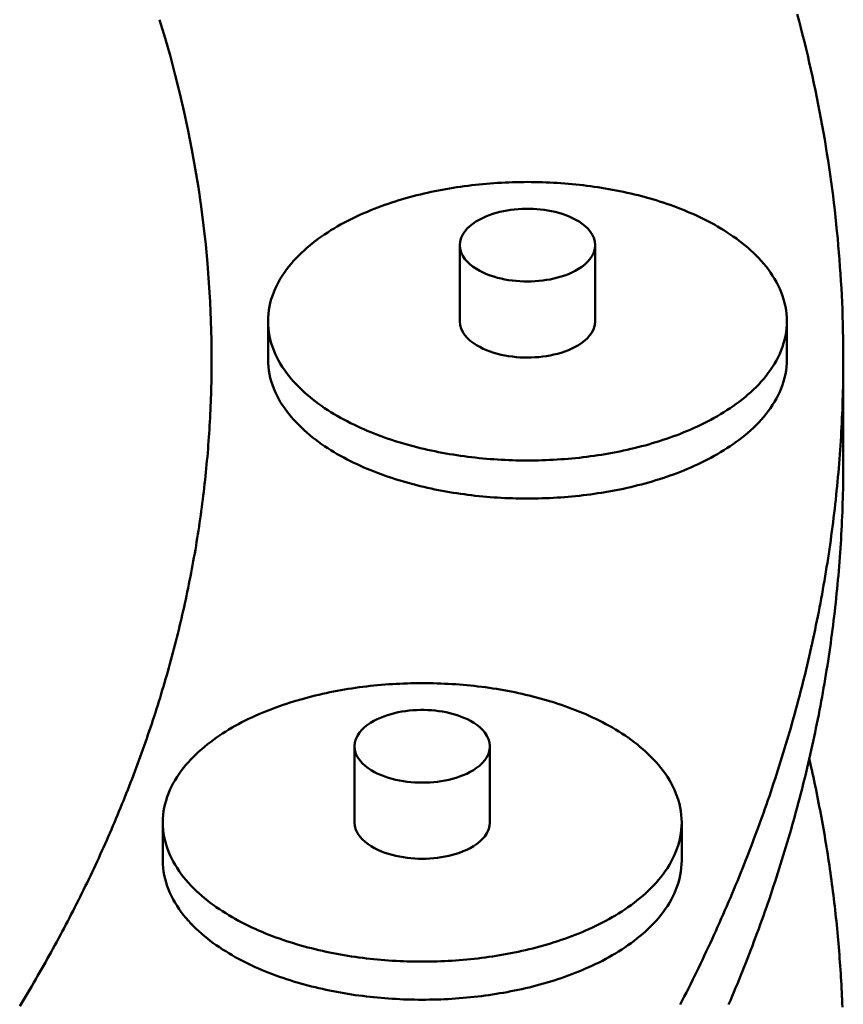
# Model space of a CAD drawing. Header units: millimetres. Extents: x 0 to 841, y 0 to 594.
# Tile 24 of 35: x 455 to 481, y 324 to 356. Entities that reach past the tile are written whole.
import ezdxf

# ---------------------------------------------------------------- set-up
doc = ezdxf.new("R2010")
doc.units = ezdxf.units.MM
doc.layers.add('VIS', color=7, linetype='CONTINUOUS', lineweight=50)

msp = doc.modelspace()

# ---------------------------------------------------------------- linework, layer by layer
at = {"layer": 'VIS'}
for points in [[(481.341, 344.528), (481.34, 344.759), (481.338, 344.989), (481.335, 345.219), (481.331, 345.45), (481.325, 345.68), (481.318, 345.91), (481.31, 346.141), (481.3, 346.371), (481.29, 346.601), (481.278, 346.831), (481.264, 347.061), (481.25, 347.291), (481.234, 347.521), (481.217, 347.75), (481.199, 347.98), (481.179, 348.21), (481.159, 348.439), (481.137, 348.668), (481.114, 348.898), (481.089, 349.127), (481.063, 349.356), (481.036, 349.585), (481.008, 349.813), (480.979, 350.042), (480.948, 350.27), (480.916, 350.498), (480.883, 350.726), (480.849, 350.954), (480.813, 351.182), (480.777, 351.409), (480.739, 351.636), (480.699, 351.863), (480.659, 352.09), (480.617, 352.317), (480.575, 352.543), (480.531, 352.769), (480.486, 352.995), (480.439, 353.221), (480.392, 353.446), (480.343, 353.672), (480.293, 353.896), (480.242, 354.121), (480.19, 354.346), (480.137, 354.57), (480.082, 354.793), (480.026, 355.017), (479.97, 355.24), (479.912, 355.463), (479.852, 355.686)], [(460.923, 344.528), (460.918, 345.148), (460.902, 345.767), (460.875, 346.386), (460.838, 347.004), (460.791, 347.621), (460.733, 348.238), (460.664, 348.854), (460.585, 349.468), (460.496, 350.081), (460.396, 350.692), (460.287, 351.302), (460.167, 351.91), (460.038, 352.515), (459.898, 353.119), (459.749, 353.72), (459.59, 354.319), (459.422, 354.915), (459.244, 355.508)], [(460.923, 344.528), (460.918, 345.148), (460.902, 345.767), (460.875, 346.386), (460.838, 347.004), (460.791, 347.621), (460.733, 348.238), (460.664, 348.854), (460.585, 349.468), (460.496, 350.081), (460.396, 350.692), (460.287, 351.302), (460.167, 351.91), (460.038, 352.515), (459.898, 353.119), (459.749, 353.72), (459.59, 354.319), (459.422, 354.915), (459.244, 355.508)], [(479.518, 345.759), (479.515, 345.879), (479.506, 345.999), (479.491, 346.118), (479.47, 346.237), (479.444, 346.354), (479.412, 346.471), (479.375, 346.585), (479.333, 346.698), (479.286, 346.809), (479.235, 346.918), (479.179, 347.025), (479.12, 347.129), (479.056, 347.231), (478.989, 347.331), (478.919, 347.429), (478.846, 347.525), (478.769, 347.618), (478.69, 347.709), (478.609, 347.797), (478.525, 347.883), (478.439, 347.968), (478.351, 348.05), (478.261, 348.13), (478.169, 348.207), (478.075, 348.283), (477.98, 348.357), (477.884, 348.429), (477.786, 348.499), (477.686, 348.567), (477.586, 348.633), (477.484, 348.698), (477.382, 348.761), (477.278, 348.822), (477.173, 348.881), (477.068, 348.939), (476.961, 348.995), (476.854, 349.05), (476.746, 349.103), (476.637, 349.155), (476.528, 349.205), (476.418, 349.254), (476.307, 349.301), (476.196, 349.347), (476.084, 349.392), (475.972, 349.435), (475.859, 349.477), (475.746, 349.518), (475.632, 349.558), (475.518, 349.596), (475.403, 349.633), (475.288, 349.669), (475.173, 349.704), (475.058, 349.737), (474.942, 349.769), (474.825, 349.801), (474.709, 349.831), (474.592, 349.86), (474.475, 349.888), (474.357, 349.915), (474.24, 349.94), (474.122, 349.965), (474.004, 349.989), (473.886, 350.011), (473.767, 350.033), (473.649, 350.053), (473.53, 350.073), (473.411, 350.091), (473.292, 350.109), (473.173, 350.126), (473.053, 350.141), (472.934, 350.156), (472.814, 350.169), (472.694, 350.182), (472.574, 350.194), (472.455, 350.205), (472.335, 350.214), (472.215, 350.223), (472.094, 350.231), (471.974, 350.238), (471.854, 350.244), (471.734, 350.249), (471.613, 350.253), (471.493, 350.257), (471.373, 350.259), (471.252, 350.26), (471.132, 350.261), (471.012, 350.26), (470.891, 350.259), (470.771, 350.257), (470.65, 350.253), (470.53, 350.249), (470.41, 350.244), (470.29, 350.238), (470.169, 350.231), (470.049, 350.223), (469.929, 350.214), (469.809, 350.205), (469.689, 350.194), (469.57, 350.182), (469.45, 350.169), (469.33, 350.156), (469.211, 350.141), (469.091, 350.126), (468.972, 350.109), (468.853, 350.091), (468.734, 350.073), (468.615, 350.053), (468.497, 350.033), (468.378, 350.011), (468.26, 349.989), (468.142, 349.965), (468.024, 349.94), (467.906, 349.915), (467.789, 349.888), (467.672, 349.86), (467.555, 349.831), (467.439, 349.801), (467.322, 349.769), (467.206, 349.737), (467.091, 349.704), (466.975, 349.669), (466.86, 349.633), (466.746, 349.596), (466.632, 349.558), (466.518, 349.518), (466.405, 349.477), (466.292, 349.435), (466.18, 349.392), (466.068, 349.347), (465.957, 349.301), (465.846, 349.254), (465.736, 349.205), (465.627, 349.155), (465.518, 349.103), (465.41, 349.05), (465.303, 348.995), (465.196, 348.939), (465.091, 348.881), (464.986, 348.822), (464.882, 348.761), (464.779, 348.698), (464.678, 348.633), (464.577, 348.567), (464.478, 348.499), (464.38, 348.429), (464.284, 348.357), (464.188, 348.283), (464.095, 348.207), (464.003, 348.13), (463.913, 348.05), (463.825, 347.968), (463.739, 347.883), (463.655, 347.797), (463.573, 347.709), (463.494, 347.618), (463.418, 347.525), (463.345, 347.429), (463.274, 347.331), (463.207, 347.231), (463.144, 347.129), (463.084, 347.025), (463.029, 346.918), (462.977, 346.809), (462.931, 346.698), (462.889, 346.585), (462.852, 346.471), (462.82, 346.354), (462.794, 346.237), (462.773, 346.118), (462.758, 345.999), (462.749, 345.879), (462.746, 345.759)], [(473.32, 348.219), (473.308, 348.339), (473.275, 348.454), (473.224, 348.562), (473.158, 348.662), (473.08, 348.754), (472.993, 348.836), (472.899, 348.911), (472.8, 348.979), (472.697, 349.04), (472.59, 349.095), (472.481, 349.144), (472.369, 349.188), (472.256, 349.227), (472.141, 349.262), (472.024, 349.292), (471.907, 349.318), (471.789, 349.34), (471.67, 349.358), (471.551, 349.372), (471.432, 349.383), (471.312, 349.39), (471.192, 349.393), (471.072, 349.393), (470.952, 349.39), (470.832, 349.383), (470.713, 349.372), (470.593, 349.358), (470.475, 349.34), (470.357, 349.318), (470.239, 349.292), (470.123, 349.262), (470.008, 349.227), (469.895, 349.188), (469.783, 349.144), (469.674, 349.095), (469.567, 349.04), (469.464, 348.979), (469.364, 348.911), (469.271, 348.836), (469.184, 348.754), (469.106, 348.662), (469.04, 348.562), (468.988, 348.454), (468.956, 348.339), (468.944, 348.219)], [(468.944, 348.219), (468.956, 348.097), (468.99, 347.979), (469.044, 347.869), (469.113, 347.767), (469.194, 347.675), (469.284, 347.591), (469.38, 347.516), (469.483, 347.448), (469.589, 347.387), (469.699, 347.332), (469.812, 347.283), (469.927, 347.239), (470.044, 347.201), (470.162, 347.167), (470.281, 347.137), (470.401, 347.112), (470.522, 347.091), (470.644, 347.074), (470.766, 347.061), (470.889, 347.052), (471.012, 347.047), (471.134, 347.045), (471.257, 347.047), (471.38, 347.052), (471.503, 347.062), (471.625, 347.075), (471.746, 347.092), (471.867, 347.113), (471.988, 347.138), (472.107, 347.168), (472.225, 347.202), (472.342, 347.241), (472.456, 347.285), (472.569, 347.334), (472.679, 347.389)], [(468.944, 348.219), (468.944, 345.759)], [(472.679, 347.389), (472.785, 347.45), (472.886, 347.518), (472.983, 347.593), (473.072, 347.677), (473.152, 347.769), (473.221, 347.87), (473.274, 347.98), (473.308, 348.098), (473.32, 348.219)], [(473.32, 348.219), (473.32, 345.759)], [(462.746, 345.759), (462.749, 345.638), (462.758, 345.518), (462.773, 345.399), (462.794, 345.28), (462.82, 345.163), (462.852, 345.047), (462.888, 344.932), (462.93, 344.82), (462.977, 344.709), (463.029, 344.6), (463.084, 344.493), (463.144, 344.389), (463.207, 344.286), (463.274, 344.186), (463.344, 344.089), (463.418, 343.993), (463.494, 343.9), (463.573, 343.809), (463.654, 343.721), (463.738, 343.634), (463.824, 343.55), (463.912, 343.468), (464.002, 343.388), (464.094, 343.311), (464.187, 343.235), (464.283, 343.161), (464.379, 343.089), (464.477, 343.019), (464.576, 342.951), (464.677, 342.885), (464.778, 342.82), (464.881, 342.757), (464.984, 342.696), (465.089, 342.637), (465.195, 342.579), (465.301, 342.523), (465.408, 342.468), (465.516, 342.415), (465.625, 342.363), (465.734, 342.313), (465.844, 342.264), (465.955, 342.217), (466.066, 342.171), (466.178, 342.126), (466.29, 342.083), (466.403, 342.041), (466.516, 342), (466.63, 341.96), (466.744, 341.922), (466.858, 341.885), (466.973, 341.849), (467.088, 341.814), (467.204, 341.781), (467.32, 341.748), (467.436, 341.717), (467.552, 341.687), (467.669, 341.658), (467.786, 341.63), (467.904, 341.603), (468.021, 341.578), (468.139, 341.553), (468.257, 341.529), (468.375, 341.507), (468.493, 341.485), (468.612, 341.464), (468.731, 341.445), (468.85, 341.426), (468.969, 341.409), (469.088, 341.392), (469.207, 341.376), (469.327, 341.362), (469.446, 341.348), (469.566, 341.335), (469.686, 341.324), (469.806, 341.313), (469.925, 341.303), (470.045, 341.294), (470.166, 341.286), (470.286, 341.279), (470.406, 341.273), (470.526, 341.268), (470.646, 341.264), (470.767, 341.261), (470.887, 341.258), (471.007, 341.257), (471.128, 341.256), (471.248, 341.257), (471.368, 341.258), (471.489, 341.26), (471.609, 341.264), (471.729, 341.268), (471.849, 341.273), (471.97, 341.279), (472.09, 341.286), (472.21, 341.294), (472.33, 341.302), (472.45, 341.312), (472.57, 341.323), (472.689, 341.335), (472.809, 341.347), (472.929, 341.361), (473.048, 341.375), (473.167, 341.391), (473.287, 341.407), (473.406, 341.425), (473.525, 341.443), (473.643, 341.463), (473.762, 341.483), (473.88, 341.505), (473.999, 341.527), (474.117, 341.551), (474.234, 341.576), (474.352, 341.601), (474.469, 341.628), (474.586, 341.656), (474.703, 341.685), (474.82, 341.715), (474.936, 341.746), (475.052, 341.778), (475.167, 341.812), (475.283, 341.846), (475.398, 341.882), (475.512, 341.919), (475.626, 341.957), (475.74, 341.997), (475.853, 342.038), (475.966, 342.08), (476.078, 342.123), (476.19, 342.167), (476.301, 342.213), (476.412, 342.261), (476.522, 342.309), (476.631, 342.36), (476.74, 342.411), (476.848, 342.464), (476.955, 342.519), (477.062, 342.575)], [(462.746, 345.759), (462.746, 344.528)], [(468.944, 345.759), (468.956, 345.636), (468.99, 345.519), (469.044, 345.408), (469.113, 345.307), (469.194, 345.214), (469.284, 345.13), (469.38, 345.055), (469.483, 344.987), (469.589, 344.926), (469.699, 344.871), (469.812, 344.822), (469.927, 344.778), (470.044, 344.74), (470.162, 344.706), (470.281, 344.677), (470.401, 344.652), (470.522, 344.631), (470.644, 344.614), (470.766, 344.601), (470.889, 344.591), (471.012, 344.586), (471.134, 344.584), (471.257, 344.586), (471.38, 344.592), (471.503, 344.601), (471.625, 344.614), (471.746, 344.631), (471.867, 344.652), (471.988, 344.678), (472.107, 344.707), (472.225, 344.741), (472.342, 344.78), (472.456, 344.824), (472.569, 344.873), (472.679, 344.928)], [(472.679, 344.928), (472.785, 344.989), (472.886, 345.057), (472.983, 345.132), (473.072, 345.216), (473.152, 345.308), (473.221, 345.41), (473.274, 345.52), (473.308, 345.637), (473.32, 345.759)], [(477.062, 342.575), (477.167, 342.633), (477.272, 342.692), (477.376, 342.753), (477.479, 342.816), (477.581, 342.881), (477.682, 342.947), (477.781, 343.015), (477.879, 343.085), (477.976, 343.157), (478.072, 343.231), (478.165, 343.307), (478.257, 343.385), (478.348, 343.465), (478.436, 343.547), (478.522, 343.631), (478.606, 343.717), (478.688, 343.806), (478.767, 343.897), (478.844, 343.99), (478.917, 344.086), (478.988, 344.183), (479.055, 344.284), (479.119, 344.386), (479.178, 344.491), (479.234, 344.598), (479.286, 344.707), (479.333, 344.818), (479.375, 344.931), (479.412, 345.045), (479.444, 345.162), (479.47, 345.279), (479.491, 345.398), (479.506, 345.518), (479.515, 345.638), (479.518, 345.759)], [(479.518, 345.759), (479.518, 344.528)], [(454.72, 323.614), (454.786, 323.722), (454.851, 323.83), (454.916, 323.938), (454.981, 324.047), (455.045, 324.155), (455.109, 324.264), (455.173, 324.373), (455.237, 324.482), (455.3, 324.591), (455.363, 324.701), (455.426, 324.81), (455.488, 324.92), (455.55, 325.03), (455.612, 325.14), (455.673, 325.25), (455.735, 325.361), (455.796, 325.471), (455.856, 325.582), (455.917, 325.693), (455.977, 325.804), (456.037, 325.915), (456.096, 326.026), (456.155, 326.138), (456.214, 326.25), (456.273, 326.361), (456.331, 326.473), (456.389, 326.586), (456.446, 326.698), (456.504, 326.81), (456.561, 326.923), (456.617, 327.036), (456.674, 327.149), (456.73, 327.262), (456.786, 327.375), (456.841, 327.488), (456.896, 327.602), (456.951, 327.716), (457.006, 327.83), (457.06, 327.944), (457.114, 328.058), (457.167, 328.172), (457.22, 328.287), (457.273, 328.401), (457.326, 328.516), (457.378, 328.631), (457.43, 328.746), (457.481, 328.861), (457.533, 328.977), (457.583, 329.092), (457.634, 329.208), (457.684, 329.324), (457.734, 329.44), (457.784, 329.556), (457.833, 329.672), (457.882, 329.789), (457.93, 329.905), (457.978, 330.022), (458.026, 330.139), (458.074, 330.256), (458.121, 330.373), (458.167, 330.49), (458.214, 330.608), (458.26, 330.725), (458.306, 330.843), (458.351, 330.961), (458.396, 331.079), (458.441, 331.197), (458.485, 331.315), (458.529, 331.433), (458.572, 331.552), (458.615, 331.67), (458.658, 331.789), (458.701, 331.908), (458.743, 332.027), (458.785, 332.146), (458.826, 332.266), (458.867, 332.385), (458.908, 332.504), (458.948, 332.624), (458.988, 332.744), (459.027, 332.864), (459.066, 332.984), (459.105, 333.104), (459.143, 333.224), (459.181, 333.345), (459.219, 333.465), (459.256, 333.586), (459.293, 333.707), (459.329, 333.828), (459.365, 333.949), (459.401, 334.07), (459.436, 334.191), (459.471, 334.312), (459.506, 334.434), (459.54, 334.555), (459.574, 334.677), (459.607, 334.799), (459.64, 334.92), (459.672, 335.042), (459.705, 335.165), (459.736, 335.287), (459.768, 335.409), (459.799, 335.531), (459.829, 335.654), (459.859, 335.776), (459.889, 335.899), (459.918, 336.022), (459.947, 336.145), (459.976, 336.268), (460.004, 336.391), (460.032, 336.514), (460.059, 336.637), (460.086, 336.761), (460.112, 336.884), (460.138, 337.008), (460.164, 337.131), (460.189, 337.255), (460.214, 337.379), (460.239, 337.503), (460.263, 337.627), (460.286, 337.751), (460.309, 337.875), (460.332, 337.999), (460.354, 338.123), (460.376, 338.247), (460.398, 338.372), (460.419, 338.496), (460.44, 338.621), (460.46, 338.745), (460.48, 338.87), (460.499, 338.995), (460.518, 339.12), (460.536, 339.245), (460.554, 339.37), (460.572, 339.495), (460.589, 339.62), (460.606, 339.745), (460.623, 339.87), (460.639, 339.995), (460.654, 340.12), (460.669, 340.246), (460.684, 340.371), (460.698, 340.497), (460.712, 340.622), (460.725, 340.748), (460.738, 340.873), (460.751, 340.999), (460.763, 341.125), (460.774, 341.25), (460.786, 341.376), (460.796, 341.502), (460.807, 341.628), (460.817, 341.753), (460.826, 341.879), (460.835, 342.005), (460.844, 342.131), (460.852, 342.257), (460.859, 342.383), (460.867, 342.509), (460.874, 342.635), (460.88, 342.761), (460.886, 342.888), (460.891, 343.014), (460.896, 343.14), (460.901, 343.266), (460.905, 343.392), (460.909, 343.518), (460.912, 343.645), (460.915, 343.771), (460.918, 343.897), (460.92, 344.023), (460.921, 344.149), (460.922, 344.276), (460.923, 344.402), (460.923, 344.528)], [(454.72, 323.614), (454.786, 323.722), (454.851, 323.83), (454.916, 323.938), (454.981, 324.047), (455.045, 324.155), (455.109, 324.264), (455.173, 324.373), (455.237, 324.482), (455.3, 324.591), (455.363, 324.701), (455.426, 324.81), (455.488, 324.92), (455.55, 325.03), (455.612, 325.14), (455.673, 325.25), (455.735, 325.361), (455.796, 325.471), (455.856, 325.582), (455.917, 325.693), (455.977, 325.804), (456.037, 325.915), (456.096, 326.026), (456.155, 326.138), (456.214, 326.25), (456.273, 326.361), (456.331, 326.473), (456.389, 326.586), (456.446, 326.698), (456.504, 326.81), (456.561, 326.923), (456.617, 327.036), (456.674, 327.149), (456.73, 327.262), (456.786, 327.375), (456.841, 327.488), (456.896, 327.602), (456.951, 327.716), (457.006, 327.83), (457.06, 327.944), (457.114, 328.058), (457.167, 328.172), (457.22, 328.287), (457.273, 328.401), (457.326, 328.516), (457.378, 328.631), (457.43, 328.746), (457.481, 328.861), (457.533, 328.977), (457.583, 329.092), (457.634, 329.208), (457.684, 329.324), (457.734, 329.44), (457.784, 329.556), (457.833, 329.672), (457.882, 329.789), (457.93, 329.905), (457.978, 330.022), (458.026, 330.139), (458.074, 330.256), (458.121, 330.373), (458.167, 330.49), (458.214, 330.608), (458.26, 330.725), (458.306, 330.843), (458.351, 330.961), (458.396, 331.079), (458.441, 331.197), (458.485, 331.315), (458.529, 331.433), (458.572, 331.552), (458.615, 331.67), (458.658, 331.789), (458.701, 331.908), (458.743, 332.027), (458.785, 332.146), (458.826, 332.266), (458.867, 332.385), (458.908, 332.504), (458.948, 332.624), (458.988, 332.744), (459.027, 332.864), (459.066, 332.984), (459.105, 333.104), (459.143, 333.224), (459.181, 333.345), (459.219, 333.465), (459.256, 333.586), (459.293, 333.707), (459.329, 333.828), (459.365, 333.949), (459.401, 334.07), (459.436, 334.191), (459.471, 334.312), (459.506, 334.434), (459.54, 334.555), (459.574, 334.677), (459.607, 334.799), (459.64, 334.92), (459.672, 335.042), (459.705, 335.165), (459.736, 335.287), (459.768, 335.409), (459.799, 335.531), (459.829, 335.654), (459.859, 335.776), (459.889, 335.899), (459.918, 336.022), (459.947, 336.145), (459.976, 336.268), (460.004, 336.391), (460.032, 336.514), (460.059, 336.637), (460.086, 336.761), (460.112, 336.884), (460.138, 337.008), (460.164, 337.131), (460.189, 337.255), (460.214, 337.379), (460.239, 337.503), (460.263, 337.627), (460.286, 337.751), (460.309, 337.875), (460.332, 337.999), (460.354, 338.123), (460.376, 338.247), (460.398, 338.372), (460.419, 338.496), (460.44, 338.621), (460.46, 338.745), (460.48, 338.87), (460.499, 338.995), (460.518, 339.12), (460.536, 339.245), (460.554, 339.37), (460.572, 339.495), (460.589, 339.62), (460.606, 339.745), (460.623, 339.87), (460.639, 339.995), (460.654, 340.12), (460.669, 340.246), (460.684, 340.371), (460.698, 340.497), (460.712, 340.622), (460.725, 340.748), (460.738, 340.873), (460.751, 340.999), (460.763, 341.125), (460.774, 341.25), (460.786, 341.376), (460.796, 341.502), (460.807, 341.628), (460.817, 341.753), (460.826, 341.879), (460.835, 342.005), (460.844, 342.131), (460.852, 342.257), (460.859, 342.383), (460.867, 342.509), (460.874, 342.635), (460.88, 342.761), (460.886, 342.888), (460.891, 343.014), (460.896, 343.14), (460.901, 343.266), (460.905, 343.392), (460.909, 343.518), (460.912, 343.645), (460.915, 343.771), (460.918, 343.897), (460.92, 344.023), (460.921, 344.149), (460.922, 344.276), (460.923, 344.402), (460.923, 344.528)], [(460.923, 344.528), (460.923, 344.528)], [(462.746, 344.528), (462.749, 344.408), (462.758, 344.288), (462.773, 344.169), (462.794, 344.05), (462.82, 343.933), (462.852, 343.816), (462.888, 343.702), (462.93, 343.589), (462.977, 343.478), (463.029, 343.369), (463.084, 343.263), (463.144, 343.158), (463.207, 343.056), (463.274, 342.956), (463.344, 342.858), (463.418, 342.763), (463.494, 342.67), (463.573, 342.579), (463.654, 342.49), (463.738, 342.404), (463.824, 342.32), (463.912, 342.238), (464.002, 342.158), (464.094, 342.08), (464.187, 342.004), (464.283, 341.931), (464.379, 341.859), (464.477, 341.789), (464.576, 341.721), (464.677, 341.654), (464.778, 341.59), (464.881, 341.527), (464.984, 341.466), (465.089, 341.406), (465.195, 341.349), (465.301, 341.292), (465.408, 341.238), (465.516, 341.185), (465.625, 341.133), (465.734, 341.083), (465.844, 341.034), (465.955, 340.986), (466.066, 340.94), (466.178, 340.896), (466.29, 340.852), (466.403, 340.81), (466.516, 340.769), (466.63, 340.73), (466.744, 340.692), (466.858, 340.654), (466.973, 340.619), (467.088, 340.584), (467.204, 340.55), (467.32, 340.518), (467.436, 340.487), (467.552, 340.457), (467.669, 340.428), (467.786, 340.4), (467.904, 340.373), (468.021, 340.347), (468.139, 340.322), (468.257, 340.299), (468.375, 340.276), (468.493, 340.255), (468.612, 340.234), (468.731, 340.214), (468.85, 340.196), (468.969, 340.178), (469.088, 340.162), (469.207, 340.146), (469.327, 340.131), (469.446, 340.118), (469.566, 340.105), (469.686, 340.093), (469.806, 340.083), (469.925, 340.073), (470.045, 340.064), (470.166, 340.056), (470.286, 340.049), (470.406, 340.043), (470.526, 340.038), (470.646, 340.033), (470.767, 340.03), (470.887, 340.028), (471.007, 340.026), (471.128, 340.026), (471.248, 340.026), (471.368, 340.028), (471.489, 340.03), (471.609, 340.033), (471.729, 340.037), (471.849, 340.042), (471.97, 340.048), (472.09, 340.055), (472.21, 340.063), (472.33, 340.072), (472.45, 340.082), (472.57, 340.093), (472.689, 340.104), (472.809, 340.117), (472.929, 340.13), (473.048, 340.145), (473.167, 340.161), (473.287, 340.177), (473.406, 340.195), (473.525, 340.213), (473.643, 340.233), (473.762, 340.253), (473.88, 340.275), (473.999, 340.297), (474.117, 340.321), (474.234, 340.345), (474.352, 340.371), (474.469, 340.398), (474.586, 340.426), (474.703, 340.455), (474.82, 340.485), (474.936, 340.516), (475.052, 340.548), (475.167, 340.581), (475.283, 340.616), (475.398, 340.652), (475.512, 340.689), (475.626, 340.727), (475.74, 340.767), (475.853, 340.807), (475.966, 340.849), (476.078, 340.892), (476.19, 340.937), (476.301, 340.983), (476.412, 341.03), (476.522, 341.079), (476.631, 341.129), (476.74, 341.181), (476.848, 341.234), (476.955, 341.288), (477.062, 341.345)], [(476.068, 323.665), (476.135, 323.795), (476.202, 323.926), (476.268, 324.057), (476.334, 324.188), (476.4, 324.319), (476.465, 324.451), (476.53, 324.583), (476.594, 324.715), (476.658, 324.847), (476.722, 324.979), (476.786, 325.111), (476.849, 325.244), (476.911, 325.377), (476.973, 325.51), (477.035, 325.643), (477.097, 325.776), (477.158, 325.91), (477.219, 326.043), (477.279, 326.177), (477.339, 326.311), (477.398, 326.445), (477.458, 326.58), (477.516, 326.714), (477.575, 326.849), (477.633, 326.984), (477.69, 327.119), (477.747, 327.254), (477.804, 327.389), (477.861, 327.525), (477.917, 327.66), (477.972, 327.796), (478.027, 327.932), (478.082, 328.069), (478.137, 328.205), (478.191, 328.341), (478.244, 328.478), (478.297, 328.615), (478.35, 328.752), (478.402, 328.889), (478.454, 329.026), (478.506, 329.164), (478.557, 329.302), (478.607, 329.439), (478.658, 329.577), (478.707, 329.715), (478.757, 329.854), (478.806, 329.992), (478.854, 330.131), (478.902, 330.269), (478.95, 330.408), (478.997, 330.547), (479.044, 330.686), (479.09, 330.826), (479.136, 330.965), (479.182, 331.105), (479.227, 331.244), (479.271, 331.384), (479.315, 331.524), (479.359, 331.664), (479.402, 331.805), (479.445, 331.945), (479.488, 332.086), (479.53, 332.226), (479.571, 332.367), (479.612, 332.508), (479.653, 332.649), (479.693, 332.79), (479.732, 332.932), (479.772, 333.073), (479.81, 333.215), (479.849, 333.356), (479.887, 333.498), (479.924, 333.64), (479.961, 333.782), (479.997, 333.924), (480.033, 334.067), (480.069, 334.209), (480.104, 334.352), (480.138, 334.494), (480.173, 334.637), (480.206, 334.78), (480.239, 334.923), (480.272, 335.066), (480.304, 335.209), (480.336, 335.353), (480.367, 335.496), (480.398, 335.64), (480.428, 335.783), (480.458, 335.927), (480.488, 336.071), (480.516, 336.215), (480.545, 336.359), (480.573, 336.503), (480.6, 336.647), (480.627, 336.792), (480.654, 336.936), (480.68, 337.08), (480.705, 337.225), (480.73, 337.37), (480.755, 337.514), (480.779, 337.659), (480.802, 337.804), (480.825, 337.949), (480.848, 338.094), (480.87, 338.239), (480.891, 338.385), (480.912, 338.53), (480.933, 338.675), (480.953, 338.821), (480.972, 338.966), (480.991, 339.112), (481.01, 339.257), (481.028, 339.403), (481.046, 339.549), (481.063, 339.694), (481.079, 339.84), (481.095, 339.986), (481.111, 340.132), (481.126, 340.278), (481.14, 340.424), (481.154, 340.57), (481.168, 340.717), (481.181, 340.863), (481.193, 341.009), (481.205, 341.155), (481.217, 341.302), (481.228, 341.448), (481.238, 341.595), (481.248, 341.741), (481.258, 341.888), (481.267, 342.034), (481.275, 342.181), (481.283, 342.327), (481.291, 342.474), (481.297, 342.62), (481.304, 342.767), (481.31, 342.914), (481.315, 343.061), (481.32, 343.207), (481.324, 343.354), (481.328, 343.501), (481.332, 343.647), (481.334, 343.794), (481.337, 343.941), (481.338, 344.088), (481.34, 344.235), (481.341, 344.381), (481.341, 344.528)], [(477.062, 341.345), (477.167, 341.402), (477.272, 341.462), (477.376, 341.523), (477.479, 341.586), (477.581, 341.65), (477.682, 341.717), (477.781, 341.785), (477.879, 341.855), (477.976, 341.927), (478.072, 342.001), (478.165, 342.076), (478.257, 342.154), (478.348, 342.234), (478.436, 342.316), (478.522, 342.401), (478.606, 342.487), (478.688, 342.576), (478.767, 342.667), (478.844, 342.76), (478.917, 342.855), (478.988, 342.953), (479.055, 343.053), (479.119, 343.156), (479.178, 343.26), (479.234, 343.367), (479.286, 343.476), (479.333, 343.587), (479.375, 343.7), (479.412, 343.815), (479.444, 343.931), (479.47, 344.049), (479.491, 344.168), (479.506, 344.287), (479.515, 344.408), (479.518, 344.528)], [(481.341, 344.528), (481.341, 341.206)], [(477.633, 323.662), (477.69, 323.797), (477.747, 323.932), (477.804, 324.067), (477.861, 324.203), (477.917, 324.338), (477.972, 324.474), (478.027, 324.61), (478.082, 324.747), (478.137, 324.883), (478.191, 325.019), (478.244, 325.156), (478.297, 325.293), (478.35, 325.43), (478.402, 325.567), (478.454, 325.704), (478.506, 325.842), (478.557, 325.98), (478.607, 326.117), (478.658, 326.255), (478.707, 326.393), (478.757, 326.532), (478.806, 326.67), (478.854, 326.809), (478.902, 326.947), (478.95, 327.086), (478.997, 327.225), (479.044, 327.364), (479.09, 327.504), (479.136, 327.643), (479.182, 327.783), (479.227, 327.922), (479.271, 328.062), (479.315, 328.202), (479.359, 328.342), (479.402, 328.483), (479.445, 328.623), (479.488, 328.764), (479.53, 328.904), (479.571, 329.045), (479.612, 329.186), (479.653, 329.327), (479.693, 329.468), (479.732, 329.61), (479.772, 329.751), (479.81, 329.893), (479.849, 330.034), (479.887, 330.176), (479.924, 330.318), (479.961, 330.46), (479.997, 330.602), (480.033, 330.745), (480.069, 330.887), (480.104, 331.03), (480.138, 331.172), (480.173, 331.315), (480.206, 331.458), (480.239, 331.601), (480.272, 331.744), (480.304, 331.887), (480.336, 332.031), (480.367, 332.174), (480.398, 332.318), (480.428, 332.461), (480.458, 332.605), (480.488, 332.749), (480.516, 332.893), (480.545, 333.037), (480.573, 333.181), (480.6, 333.325), (480.627, 333.47), (480.654, 333.614), (480.68, 333.758), (480.705, 333.903), (480.73, 334.048), (480.755, 334.192), (480.779, 334.337), (480.802, 334.482), (480.825, 334.627), (480.848, 334.772), (480.87, 334.917), (480.891, 335.062), (480.912, 335.208), (480.933, 335.353), (480.953, 335.499), (480.972, 335.644), (480.991, 335.79), (481.01, 335.935), (481.028, 336.081), (481.046, 336.227), (481.063, 336.372), (481.079, 336.518), (481.095, 336.664), (481.111, 336.81), (481.126, 336.956), (481.14, 337.102), (481.154, 337.248), (481.168, 337.395), (481.181, 337.541), (481.193, 337.687), (481.205, 337.833), (481.217, 337.98), (481.228, 338.126), (481.238, 338.273), (481.248, 338.419), (481.258, 338.566), (481.267, 338.712), (481.275, 338.859), (481.283, 339.005), (481.291, 339.152), (481.297, 339.298), (481.304, 339.445), (481.31, 339.592), (481.315, 339.738), (481.32, 339.885), (481.324, 340.032), (481.328, 340.179), (481.332, 340.325), (481.334, 340.472), (481.337, 340.619), (481.338, 340.766), (481.34, 340.913), (481.341, 341.059), (481.341, 341.206)], [(476.117, 329.555), (476.114, 329.675), (476.105, 329.795), (476.09, 329.914), (476.07, 330.033), (476.043, 330.15), (476.012, 330.267), (475.975, 330.381), (475.933, 330.494), (475.886, 330.605), (475.834, 330.714), (475.779, 330.821), (475.719, 330.925), (475.656, 331.027), (475.589, 331.127), (475.519, 331.225), (475.445, 331.321), (475.369, 331.414), (475.29, 331.505), (475.208, 331.593), (475.124, 331.679), (475.038, 331.764), (474.95, 331.846), (474.86, 331.926), (474.768, 332.003), (474.675, 332.079), (474.58, 332.153), (474.483, 332.225), (474.385, 332.295), (474.286, 332.363), (474.185, 332.429), (474.084, 332.494), (473.981, 332.557), (473.877, 332.618), (473.773, 332.677), (473.667, 332.735), (473.561, 332.791), (473.453, 332.846), (473.345, 332.899), (473.237, 332.951), (473.127, 333.001), (473.017, 333.05), (472.907, 333.097), (472.795, 333.143), (472.684, 333.188), (472.571, 333.231), (472.458, 333.273), (472.345, 333.314), (472.231, 333.354), (472.117, 333.392), (472.003, 333.429), (471.888, 333.465), (471.773, 333.5), (471.657, 333.533), (471.541, 333.565), (471.425, 333.597), (471.308, 333.627), (471.191, 333.656), (471.074, 333.684), (470.957, 333.711), (470.839, 333.736), (470.721, 333.761), (470.603, 333.785), (470.485, 333.807), (470.367, 333.829), (470.248, 333.849), (470.129, 333.869), (470.01, 333.887), (469.891, 333.905), (469.772, 333.922), (469.653, 333.937), (469.533, 333.952), (469.413, 333.965), (469.294, 333.978), (469.174, 333.99), (469.054, 334.001), (468.934, 334.01), (468.814, 334.019), (468.694, 334.027), (468.574, 334.034), (468.453, 334.04), (468.333, 334.045), (468.213, 334.049), (468.092, 334.053), (467.972, 334.055), (467.852, 334.056), (467.731, 334.057), (467.611, 334.056), (467.491, 334.055), (467.37, 334.053), (467.25, 334.049), (467.13, 334.045), (467.009, 334.04), (466.889, 334.034), (466.769, 334.027), (466.649, 334.019), (466.529, 334.01), (466.409, 334.001), (466.289, 333.99), (466.169, 333.978), (466.049, 333.965), (465.93, 333.952), (465.81, 333.937), (465.691, 333.922), (465.571, 333.905), (465.452, 333.887), (465.333, 333.869), (465.215, 333.849), (465.096, 333.829), (464.978, 333.807), (464.859, 333.785), (464.741, 333.761), (464.623, 333.736), (464.506, 333.711), (464.389, 333.684), (464.271, 333.656), (464.155, 333.627), (464.038, 333.597), (463.922, 333.565), (463.806, 333.533), (463.69, 333.5), (463.575, 333.465), (463.46, 333.429), (463.345, 333.392), (463.231, 333.354), (463.118, 333.314), (463.004, 333.273), (462.891, 333.231), (462.779, 333.188), (462.667, 333.143), (462.556, 333.097), (462.445, 333.05), (462.335, 333.001), (462.226, 332.951), (462.117, 332.899), (462.009, 332.846), (461.902, 332.791), (461.796, 332.735), (461.69, 332.677), (461.585, 332.618), (461.482, 332.557), (461.379, 332.494), (461.277, 332.429), (461.177, 332.363), (461.078, 332.295), (460.98, 332.225), (460.883, 332.153), (460.788, 332.079), (460.694, 332.003), (460.602, 331.926), (460.512, 331.846), (460.424, 331.764), (460.338, 331.679), (460.254, 331.593), (460.173, 331.505), (460.094, 331.414), (460.018, 331.321), (459.944, 331.225), (459.874, 331.127), (459.807, 331.027), (459.743, 330.925), (459.684, 330.821), (459.628, 330.714), (459.577, 330.605), (459.53, 330.494), (459.488, 330.381), (459.451, 330.267), (459.419, 330.15), (459.393, 330.033), (459.372, 329.914), (459.357, 329.795), (459.348, 329.675), (459.345, 329.555)], [(469.919, 332.015), (469.908, 332.135), (469.875, 332.25), (469.824, 332.358), (469.757, 332.458), (469.679, 332.55), (469.593, 332.632), (469.499, 332.707), (469.4, 332.775), (469.296, 332.836), (469.19, 332.891), (469.08, 332.94), (468.968, 332.984), (468.855, 333.023), (468.74, 333.058), (468.624, 333.088), (468.507, 333.114), (468.389, 333.136), (468.27, 333.154), (468.151, 333.168), (468.031, 333.179), (467.911, 333.186), (467.791, 333.189), (467.671, 333.189), (467.551, 333.186), (467.432, 333.179), (467.312, 333.168), (467.193, 333.154), (467.074, 333.136), (466.956, 333.114), (466.839, 333.088), (466.723, 333.058), (466.608, 333.023), (466.494, 332.984), (466.383, 332.94), (466.273, 332.891), (466.166, 332.836), (466.063, 332.775), (465.964, 332.707), (465.87, 332.632), (465.783, 332.55), (465.705, 332.458), (465.639, 332.358), (465.588, 332.25), (465.555, 332.135), (465.544, 332.015)], [(465.544, 332.015), (465.556, 331.893), (465.59, 331.775), (465.643, 331.665), (465.712, 331.563), (465.793, 331.471), (465.883, 331.387), (465.98, 331.312), (466.082, 331.244), (466.189, 331.183), (466.299, 331.128), (466.411, 331.079), (466.526, 331.035), (466.643, 330.997), (466.761, 330.963), (466.88, 330.933), (467.001, 330.908), (467.122, 330.887), (467.243, 330.87), (467.366, 330.857), (467.488, 330.848), (467.611, 330.843), (467.734, 330.841), (467.857, 330.843), (467.979, 330.848), (468.102, 330.858), (468.224, 330.871), (468.346, 330.888), (468.467, 330.909), (468.587, 330.934), (468.706, 330.964), (468.824, 330.998), (468.941, 331.037), (469.056, 331.081), (469.168, 331.13), (469.278, 331.185)], [(465.544, 332.015), (465.544, 329.555)], [(469.278, 331.185), (469.384, 331.246), (469.486, 331.314), (469.582, 331.389), (469.672, 331.473), (469.752, 331.565), (469.82, 331.666), (469.873, 331.776), (469.907, 331.894), (469.919, 332.015)], [(469.919, 332.015), (469.919, 329.555)], [(481.311, 323.585), (481.307, 323.706), (481.302, 323.827), (481.296, 323.948), (481.29, 324.068), (481.284, 324.189), (481.278, 324.31), (481.271, 324.431), (481.264, 324.552), (481.257, 324.673), (481.249, 324.793), (481.241, 324.914), (481.232, 325.035), (481.223, 325.155), (481.214, 325.276), (481.204, 325.397), (481.195, 325.517), (481.184, 325.638), (481.174, 325.758), (481.163, 325.879), (481.152, 325.999), (481.14, 326.12), (481.128, 326.24), (481.116, 326.361), (481.103, 326.481), (481.09, 326.601), (481.077, 326.722), (481.063, 326.842), (481.049, 326.962), (481.035, 327.082), (481.02, 327.202), (481.005, 327.322), (480.99, 327.442), (480.974, 327.562), (480.958, 327.682), (480.942, 327.802), (480.925, 327.922), (480.908, 328.042), (480.89, 328.162), (480.873, 328.281), (480.855, 328.401), (480.836, 328.52), (480.817, 328.64), (480.798, 328.76), (480.779, 328.879), (480.759, 328.998), (480.739, 329.118), (480.719, 329.237), (480.698, 329.356), (480.677, 329.475), (480.655, 329.594), (480.634, 329.713), (480.612, 329.832), (480.589, 329.951), (480.566, 330.07), (480.543, 330.189), (480.52, 330.308), (480.496, 330.426), (480.472, 330.545), (480.448, 330.663), (480.423, 330.782), (480.398, 330.9), (480.373, 331.019), (480.347, 331.137), (480.321, 331.255), (480.295, 331.373), (480.268, 331.491), (480.241, 331.609)], [(459.345, 329.555), (459.348, 329.434), (459.357, 329.314), (459.372, 329.195), (459.393, 329.076), (459.419, 328.959), (459.451, 328.843), (459.488, 328.728), (459.53, 328.616), (459.577, 328.505), (459.628, 328.396), (459.684, 328.289), (459.743, 328.185), (459.807, 328.082), (459.873, 327.982), (459.944, 327.885), (460.017, 327.789), (460.093, 327.696), (460.172, 327.605), (460.254, 327.517), (460.338, 327.43), (460.424, 327.346), (460.512, 327.264), (460.602, 327.184), (460.693, 327.107), (460.787, 327.031), (460.882, 326.957), (460.978, 326.885), (461.076, 326.815), (461.176, 326.747), (461.276, 326.681), (461.378, 326.616), (461.48, 326.553), (461.584, 326.492), (461.689, 326.433), (461.794, 326.375), (461.9, 326.319), (462.008, 326.264), (462.116, 326.211), (462.224, 326.159), (462.334, 326.109), (462.444, 326.06), (462.554, 326.013), (462.665, 325.967), (462.777, 325.922), (462.889, 325.879), (463.002, 325.837), (463.115, 325.796), (463.229, 325.756), (463.343, 325.718), (463.458, 325.681), (463.572, 325.645), (463.688, 325.61), (463.803, 325.577), (463.919, 325.544), (464.035, 325.513), (464.152, 325.483), (464.269, 325.454), (464.386, 325.426), (464.503, 325.399), (464.621, 325.374), (464.738, 325.349), (464.856, 325.325), (464.974, 325.303), (465.093, 325.281), (465.211, 325.26), (465.33, 325.241), (465.449, 325.222), (465.568, 325.205), (465.687, 325.188), (465.807, 325.172), (465.926, 325.158), (466.046, 325.144), (466.165, 325.131), (466.285, 325.12), (466.405, 325.109), (466.525, 325.099), (466.645, 325.09), (466.765, 325.082), (466.885, 325.075), (467.005, 325.069), (467.125, 325.064), (467.246, 325.06), (467.366, 325.057), (467.486, 325.054), (467.607, 325.053), (467.727, 325.052), (467.847, 325.053), (467.968, 325.054), (468.088, 325.056), (468.208, 325.06), (468.329, 325.064), (468.449, 325.069), (468.569, 325.075), (468.689, 325.082), (468.809, 325.09), (468.929, 325.098), (469.049, 325.108), (469.169, 325.119), (469.289, 325.131), (469.408, 325.143), (469.528, 325.157), (469.648, 325.171), (469.767, 325.187), (469.886, 325.203), (470.005, 325.221), (470.124, 325.239), (470.243, 325.259), (470.361, 325.279), (470.48, 325.301), (470.598, 325.323), (470.716, 325.347), (470.834, 325.372), (470.951, 325.397), (471.069, 325.424), (471.186, 325.452), (471.303, 325.481), (471.419, 325.511), (471.535, 325.542), (471.651, 325.574), (471.767, 325.608), (471.882, 325.642), (471.997, 325.678), (472.111, 325.715), (472.226, 325.753), (472.339, 325.793), (472.453, 325.834), (472.565, 325.876), (472.678, 325.919), (472.789, 325.963), (472.901, 326.009), (473.011, 326.057), (473.121, 326.105), (473.231, 326.156), (473.339, 326.207), (473.447, 326.26), (473.555, 326.315), (473.661, 326.371)], [(459.345, 329.555), (459.345, 328.324)], [(465.544, 329.555), (465.556, 329.432), (465.59, 329.315), (465.643, 329.204), (465.712, 329.103), (465.793, 329.01), (465.883, 328.926), (465.98, 328.851), (466.082, 328.783), (466.189, 328.722), (466.299, 328.667), (466.411, 328.618), (466.526, 328.574), (466.643, 328.536), (466.761, 328.502), (466.88, 328.473), (467.001, 328.448), (467.122, 328.427), (467.243, 328.41), (467.366, 328.397), (467.488, 328.387), (467.611, 328.382), (467.734, 328.38), (467.857, 328.382), (467.979, 328.388), (468.102, 328.397), (468.224, 328.41), (468.346, 328.427), (468.467, 328.448), (468.587, 328.474), (468.706, 328.503), (468.824, 328.537), (468.941, 328.576), (469.056, 328.62), (469.168, 328.669), (469.278, 328.724)], [(469.278, 328.724), (469.384, 328.785), (469.486, 328.853), (469.582, 328.928), (469.672, 329.012), (469.752, 329.104), (469.82, 329.206), (469.873, 329.316), (469.907, 329.433), (469.919, 329.555)], [(473.661, 326.371), (473.767, 326.429), (473.872, 326.488), (473.976, 326.549), (474.079, 326.612), (474.18, 326.677), (474.281, 326.743), (474.381, 326.811), (474.479, 326.881), (474.576, 326.953), (474.671, 327.027), (474.765, 327.103), (474.857, 327.181), (474.947, 327.261), (475.035, 327.343), (475.122, 327.427), (475.206, 327.513), (475.288, 327.602), (475.367, 327.693), (475.443, 327.786), (475.517, 327.882), (475.587, 327.979), (475.654, 328.08), (475.718, 328.182), (475.778, 328.287), (475.834, 328.394), (475.885, 328.503), (475.932, 328.614), (475.974, 328.727), (476.011, 328.841), (476.043, 328.958), (476.07, 329.075), (476.09, 329.194), (476.105, 329.314), (476.114, 329.434), (476.117, 329.555)], [(476.117, 329.555), (476.117, 328.324)], [(459.345, 328.324), (459.348, 328.204), (459.357, 328.084), (459.372, 327.965), (459.393, 327.846), (459.419, 327.729), (459.451, 327.612), (459.488, 327.498), (459.53, 327.385), (459.577, 327.274), (459.628, 327.165), (459.684, 327.059), (459.743, 326.954), (459.807, 326.852), (459.873, 326.752), (459.944, 326.654), (460.017, 326.559), (460.093, 326.466), (460.172, 326.375), (460.254, 326.286), (460.338, 326.2), (460.424, 326.116), (460.512, 326.034), (460.602, 325.954), (460.693, 325.876), (460.787, 325.8), (460.882, 325.727), (460.978, 325.655), (461.076, 325.585), (461.176, 325.517), (461.276, 325.45), (461.378, 325.386), (461.48, 325.323), (461.584, 325.262), (461.689, 325.202), (461.794, 325.145), (461.9, 325.088), (462.008, 325.034), (462.116, 324.981), (462.224, 324.929), (462.334, 324.879), (462.444, 324.83), (462.554, 324.782), (462.665, 324.736), (462.777, 324.692), (462.889, 324.648), (463.002, 324.606), (463.115, 324.565), (463.229, 324.526), (463.343, 324.488), (463.458, 324.45), (463.572, 324.415), (463.688, 324.38), (463.803, 324.346), (463.919, 324.314), (464.035, 324.283), (464.152, 324.253), (464.269, 324.224), (464.386, 324.196), (464.503, 324.169), (464.621, 324.143), (464.738, 324.118), (464.856, 324.095), (464.974, 324.072), (465.093, 324.051), (465.211, 324.03), (465.33, 324.01), (465.449, 323.992), (465.568, 323.974), (465.687, 323.958), (465.807, 323.942), (465.926, 323.927), (466.046, 323.914), (466.165, 323.901), (466.285, 323.889), (466.405, 323.879), (466.525, 323.869), (466.645, 323.86), (466.765, 323.852), (466.885, 323.845), (467.005, 323.839), (467.125, 323.834), (467.246, 323.829), (467.366, 323.826), (467.486, 323.824), (467.607, 323.822), (467.727, 323.822), (467.847, 323.822), (467.968, 323.824), (468.088, 323.826), (468.208, 323.829), (468.329, 323.833), (468.449, 323.838), (468.569, 323.844), (468.689, 323.851), (468.809, 323.859), (468.929, 323.868), (469.049, 323.878), (469.169, 323.889), (469.289, 323.9), (469.408, 323.913), (469.528, 323.926), (469.648, 323.941), (469.767, 323.957), (469.886, 323.973), (470.005, 323.991), (470.124, 324.009), (470.243, 324.029), (470.361, 324.049), (470.48, 324.071), (470.598, 324.093), (470.716, 324.117), (470.834, 324.141), (470.951, 324.167), (471.069, 324.194), (471.186, 324.222), (471.303, 324.251), (471.419, 324.281), (471.535, 324.312), (471.651, 324.344), (471.767, 324.377), (471.882, 324.412), (471.997, 324.448), (472.111, 324.485), (472.226, 324.523), (472.339, 324.563), (472.453, 324.603), (472.565, 324.645), (472.678, 324.688), (472.789, 324.733), (472.901, 324.779), (473.011, 324.826), (473.121, 324.875), (473.231, 324.925), (473.339, 324.977), (473.447, 325.03), (473.555, 325.084), (473.661, 325.141)], [(473.661, 325.141), (473.767, 325.198), (473.872, 325.258), (473.976, 325.319), (474.079, 325.382), (474.18, 325.446), (474.281, 325.513), (474.381, 325.581), (474.479, 325.651), (474.576, 325.723), (474.671, 325.797), (474.765, 325.872), (474.857, 325.95), (474.947, 326.03), (475.035, 326.112), (475.122, 326.197), (475.206, 326.283), (475.288, 326.372), (475.367, 326.463), (475.443, 326.556), (475.517, 326.651), (475.587, 326.749), (475.654, 326.849), (475.718, 326.952), (475.778, 327.056), (475.834, 327.163), (475.885, 327.272), (475.932, 327.383), (475.974, 327.496), (476.011, 327.611), (476.043, 327.727), (476.07, 327.845), (476.09, 327.964), (476.105, 328.083), (476.114, 328.204), (476.117, 328.324)]]:
    msp.add_lwpolyline(points, dxfattribs=at)

doc.saveas('drawing.dxf')
